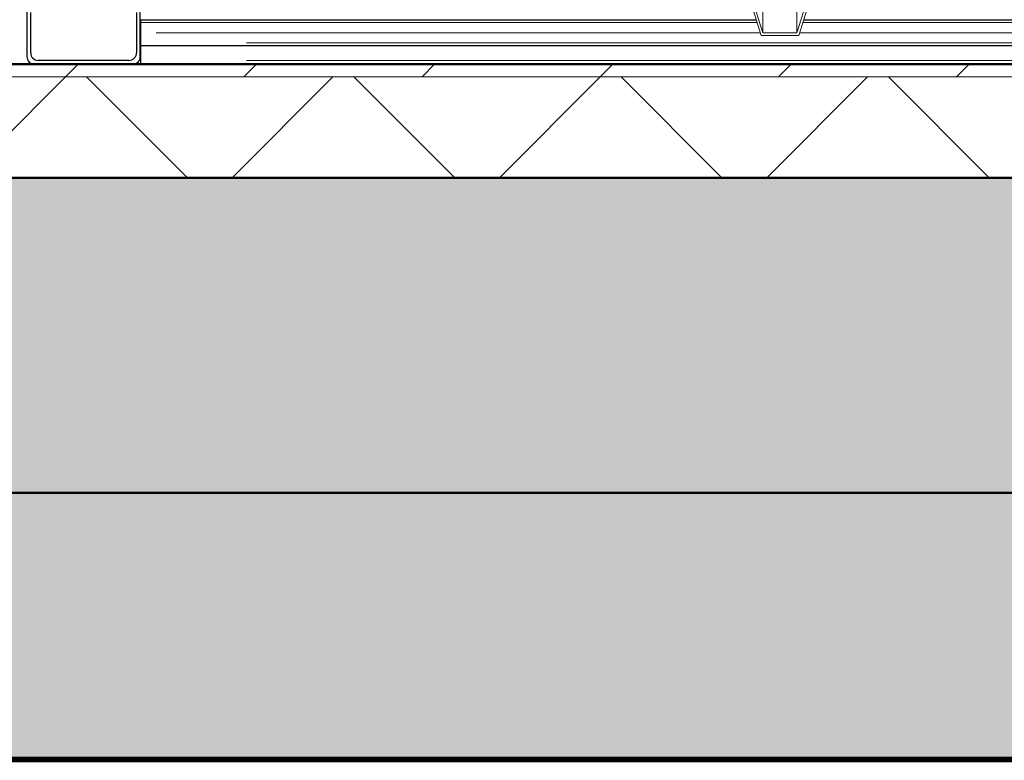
# Model space of a CAD drawing. Extents: x 50445 to 145605, y -10968 to 41989.
# Tile 242 of 256: x 98658 to 99440, y -2365 to -1777. Entities that reach past the tile are written whole.
import ezdxf

# ---------------------------------------------------------------- set-up
doc = ezdxf.new("R2010")
doc.units = 0
doc.header["$LTSCALE"] = 414.30304
doc.header["$MEASUREMENT"] = 0
for name, pattern in [('gestippeld_2_', [6.35, 3.175, -3.175]), ('hartlijn-fijn', [6, 4, -1, 0, -1]), ('stramien', [22.225, 12.7, -3.175, 3.175, -3.175])]:
    doc.linetypes.add(name, pattern=pattern)
doc.layers.get('0').update_dxf_attribs({"linetype": 'CONTINUOUS'})
for name, color, linetype, lineweight in [('20100623 Survey drawing basement_dwg', 8, 'CONTINUOUS', 18), ('A-DETL', 5, 'CONTINUOUS', 18), ('A-EQPM', 6, 'CONTINUOUS', 18), ('A-FLOR-OTLN', 6, 'CONTINUOUS', 18), ('A-FLOR-PATT', 8, 'CONTINUOUS', 50), ('C-BLDG', 6, 'CONTINUOUS', 18), ('C-TOPO', 2, 'CONTINUOUS', 18), ('GEBOUW6', 7, 'CONTINUOUS', 18), ('GEBOUW7', 7, 'CONTINUOUS', 18), ('S-BEAM', 4, 'CONTINUOUS', 18), ('S-BEAM-HIDN', 4, 'gestippeld_2_', 18)]:
    doc.layers.add(name, color=color, linetype=linetype, lineweight=lineweight)

# ---------------------------------------------------------------- blocks, each defined once
blk = doc.blocks.new('20100623 Survey drawing basement_dwg-249796-plotview doorsnede C C  -  1 op 100')
at = {"layer": 'GEBOUW6', "flags": 128}
for points in [[(38535.89, -2480), (37535.89, -2480), (36783.36, -2480), (36782.56, -2480), (36768.99, -2480), (36765.87, -2480), (30217.25, -2480), (17338.2, -2480), (4509.39, -2480), (3767.2, -2480), (3766.68, -2480)], [(4803.28, -2480), (19071.86, -2480), (19080.55, -2480), (20179.4, -2480), (31937.66, -2480), (37251.97, -2480), (37370.39, -2480), (37374.49, -2480), (37378.2, -2480), (37379.46, -2480)], [(11822.86, -2480), (11505.33, -2480), (7955.66, -2480), (15771.03, -2480), (16128.51, -2480), (16163.03, -2480), (16271.19, -2480), (40271.5, -2480), (40943, -2480), (40943.26, -2480), (40944.06, -2480), (41691.13, -2480), (43534.57, -2480), (44286.9, -2480), (44285.99, -2480), (44285.85, -2480), (45185.45, -2480), (54785.35, -2480), (54792.45, -2480), (54793.44, -2480)]]:
    blk.add_lwpolyline(points, dxfattribs=at)
at = {"layer": 'GEBOUW7'}
for p, q in [((17006.31, -2480), (17572.96, -2480)), ((17343.58, -2480), (17910.23, -2480)), ((17680.86, -2480), (18247.5, -2480)), ((18018.13, -2480), (18584.77, -2480))]:
    blk.add_line(p, q, dxfattribs=at)
blk = doc.blocks.new('97_KA_gestapelde fietsenstalling 8 fietsen 1600x1900 - Type-V120-plotview doorsnede C C  -  1 op 100')
at = {"layer": 'A-EQPM'}
for p, q in [((18046.3, -2390.22), (18067.2, -2457.08)), ((18068.68, -2455.12), (18048.21, -2389.64)), ((18116.19, -2389.64), (18095.72, -2455.12)), ((18097.2, -2457.08), (18118.1, -2390.22)), ((18068.68, -2416.82), (18068.68, -2455.12)), ((18095.72, -2421.99), (18095.72, -2455.12)), ((18067.2, -2457.08), (18097.2, -2457.08)), ((18095.72, -2455.12), (18068.68, -2455.12))]:
    blk.add_line(p, q, dxfattribs=at)
at = {"layer": 'S-BEAM', "lineweight": 25}
for p, q in [((17484.6, -2436), (17484.6, -2474)), ((17574.6, -2474), (17574.6, -2436)), ((17487.6, -2471), (17487.6, -2439)), ((17571.6, -2439), (17571.6, -2471)), ((18063.42, -2445), (17574.89, -2445)), ((17574.89, -2449), (17574.89, -2445)), ((18808.63, -2445), (18100.97, -2445)), ((17574.89, -2461), (17574.89, -2449)), ((17574.89, -2465), (17574.89, -2461)), ((17574.89, -2474), (17574.89, -2464.86)), ((17574.89, -2465), (18974.3, -2465)), ((17565.6, -2477), (17493.6, -2477)), ((17574.89, -2480), (17574.89, -2474))]:
    blk.add_line(p, q, dxfattribs=at)
at = {"layer": 'S-BEAM', "linetype": 'hartlijn-fijn'}
for p, q in [((17587.3, -2455), (18066.55, -2455)), ((18097.85, -2455), (18811.75, -2455))]:
    blk.add_line(p, q, dxfattribs=at)
at = {"layer": 'S-BEAM', "lineweight": 25}
for centre, start, end in [((17490.6, -2474), 180, 270), ((17493.6, -2471), 180, 270), ((17565.6, -2471), 270, 0), ((17568.6, -2474), 270, 0)]:
    blk.add_arc(centre, 6, start, end, dxfattribs=at)
at = {"layer": 'S-BEAM-HIDN'}
for p, q in [((18064.05, -2447), (17574.89, -2447)), ((18809.25, -2447), (18100.35, -2447)), ((18974.3, -2463), (17574.89, -2463)), ((18974.3, -2477), (17574.89, -2477))]:
    blk.add_line(p, q, dxfattribs=at)
blk = doc.blocks.new('3073_04 constructie_abt_export 08-11-2012_rvt-1-plotview doorsnede C C  -  1 op 100')
at = {"layer": 'A-FLOR-PATT', "lineweight": 18}
blk.add_hatch(color=7, dxfattribs=at).paths.add_polyline_path([(60308.25, -2820), (60308.25, -2570), (4216.6, -2570), (4216.6, -2820), (59972.84, -2820)], flags=0)
at = {"layer": 'S-BEAM', "lineweight": 5}
h = blk.add_hatch(color=256, dxfattribs=at)
h.paths.add_polyline_path([(18883.26, -3032.16), (18883.26, -3032), (18579.39, -3032.16)], flags=0)
h.paths.add_polyline_path([(18883.26, -3030), (18883.26, -2820), (17249.6, -2820), (17249.6, -3030), (18579.39, -3030)], flags=0)
at = {"layer": 'A-FLOR-OTLN', "color": 90, "lineweight": 50}
for p, q in [((60308.25, -2570), (4216.6, -2570)), ((4816.6, -2820), (60308.25, -2820))]:
    blk.add_line(p, q, dxfattribs=at)

msp = doc.modelspace()

# ---------------------------------------------------------------- hatches: boundary and pattern name
at = {"layer": 'A-FLOR-PATT', "lineweight": 18}
h = msp.add_hatch(dxfattribs=at)
h.set_pattern_fill('FP_20', color=256, style=0, pattern_type=2)
h.set_pattern_definition([(45, (114825.09, 10064.78), (-70.71068, 70.71068), [])])
h.paths.add_polyline_path([(85856.12, -1822.82), (113573.12, -1822.82), (113573.12, -1812.82), (85856.12, -1812.82)], flags=0)
h.paths.add_polyline_path([(135374.12, -1822.82), (135374.12, -1812.82), (129616.12, -1812.82), (129616.12, -1822.82), (134473.38, -1822.82)], flags=0)
h.paths.add_polyline_path([(125941.12, -1822.82), (125941.12, -1812.82), (115630.12, -1812.82), (115630.12, -1822.82), (125568.07, -1822.82)], flags=0)
h = msp.add_hatch(dxfattribs=at)
h.set_pattern_fill('FP_6', color=256, angle=135, style=0, pattern_type=2)
h.set_pattern_definition([(45, (114825.1, 10064.78), (-106.066, 106.066), []), (135, (114825.1, 10064.78), (-106.066, -106.066), [])])
h.paths.add_polyline_path([(94399.47, -1902.82), (135374.12, -1902.82), (135374.12, -1822.82), (85856.12, -1822.82), (85856.12, -1902.82), (94260.33, -1902.82)], flags=0)
at = {"layer": 'C-BLDG'}
msp.add_hatch(color=256, dxfattribs=at).paths.add_polyline_path([(132247.05, -2364.82), (135365.26, -2364.82), (135365.26, -2362.82), (85545.26, -2362.82), (85545.26, -2364.82), (127794.4, -2364.82)], flags=0)

# ---------------------------------------------------------------- linework, layer by layer
at = {"layer": 'A-DETL', "linetype": 'stramien'}
msp.add_line((137616.78, -1812.82), (76916.78, -1812.82), dxfattribs=at)
at = {"layer": 'A-FLOR-OTLN', "lineweight": 50}
for p, q in [((113463.12, -1812.82), (85856.12, -1812.82)), ((85856.12, -1902.82), (135374.12, -1902.82))]:
    msp.add_line(p, q, dxfattribs=at)
at = {"layer": 'A-FLOR-OTLN'}
msp.add_line((113573.12, -1822.82), (85856.12, -1822.82), dxfattribs=at)
at = {"layer": 'C-BLDG', "lineweight": 25}
for p, q in [((141785.26, -2362.82), (85545.26, -2362.82)), ((85545.26, -2364.82), (141785.26, -2364.82))]:
    msp.add_line(p, q, dxfattribs=at)
at = {"layer": 'C-TOPO', "lineweight": 100}
msp.add_line((99758.91, -2364.98), (85996.12, -2364.98), dxfattribs=at)
at = {"layer": 'C-TOPO'}
msp.add_line((85996.12, -2364.98), (99758.91, -2364.98), dxfattribs=at)

# ---------------------------------------------------------------- block references
at = {"lineweight": 5}
msp.add_blockref('3073_04 constructie_abt_export 08-11-2012_rvt-1-plotview doorsnede C C  -  1 op 100', (81179.52, 667.18), dxfattribs=at)
at = {"layer": '20100623 Survey drawing basement_dwg', "color": 7}
msp.add_blockref('20100623 Survey drawing basement_dwg-249796-plotview doorsnede C C  -  1 op 100', (81179.52, 667.18), dxfattribs=at)
at = {"layer": 'A-EQPM'}
msp.add_blockref('97_KA_gestapelde fietsenstalling 8 fietsen 1600x1900 - Type-V120-plotview doorsnede C C  -  1 op 100', (81179.52, 667.18), dxfattribs=at)

doc.saveas('drawing.dxf')
